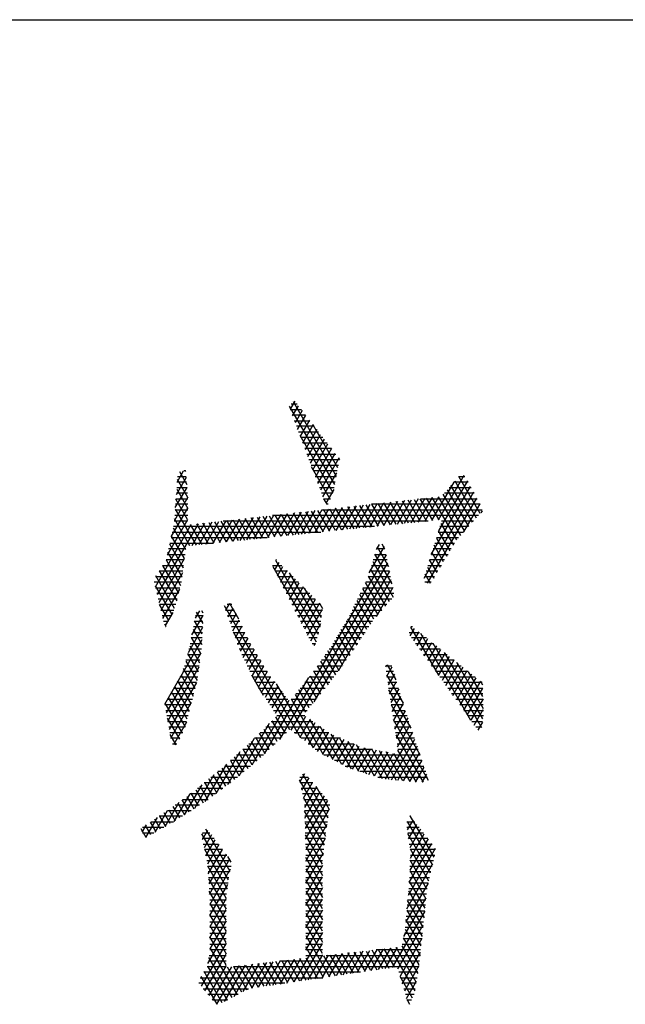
# Model space of a CAD drawing. Header units: millimetres. Extents: x 773 to 1664, y 340 to 970.
# Tile 54 of 60: x 1550 to 1558, y 957 to 970. Entities that reach past the tile are written whole.
import ezdxf

# ---------------------------------------------------------------- set-up
doc = ezdxf.new("R2010")
doc.units = ezdxf.units.MM
doc.header["$LTSCALE"] = 46.2
doc.layers.get('0').update_dxf_attribs({"linetype": 'CONTINUOUS'})
doc.layers.add('1', color=7, linetype='CONTINUOUS')

msp = doc.modelspace()

# ---------------------------------------------------------------- linework, layer by layer
at = {"linetype": 'Continuous'}
msp.add_line((772.801, 970.328), (1663.801, 970.328), dxfattribs=at)
at = {"layer": '1', "linetype": 'Continuous'}
for p, q in [((1554.252, 963.968), (1553.633, 965.041)), ((1553.706, 965.11), (1553.641, 964.998)), ((1553.737, 965.069), (1553.657, 965.069)), ((1553.676, 964.906), (1553.756, 965.045)), ((1553.685, 965.102), (1554.274, 964.083)), ((1553.643, 964.993), (1553.796, 964.993)), ((1553.855, 964.917), (1553.672, 964.917)), ((1553.807, 964.98), (1553.711, 964.813)), ((1553.745, 964.721), (1553.857, 964.915)), ((1553.7, 964.841), (1553.914, 964.841)), ((1553.973, 964.765), (1553.729, 964.765)), ((1553.907, 964.849), (1553.78, 964.629)), ((1553.815, 964.536), (1553.958, 964.784)), ((1554.296, 964.197), (1553.955, 964.788)), ((1553.757, 964.688), (1554.032, 964.688)), ((1553.774, 964.644), (1554.228, 963.857)), ((1554.091, 964.612), (1553.786, 964.612)), ((1554.008, 964.719), (1553.849, 964.444)), ((1553.884, 964.352), (1554.058, 964.654)), ((1553.815, 964.536), (1554.15, 964.536)), ((1554.209, 964.46), (1553.843, 964.46)), ((1554.109, 964.589), (1553.918, 964.259)), ((1553.953, 964.167), (1554.159, 964.524)), ((1553.872, 964.384), (1554.268, 964.384)), ((1554.21, 964.459), (1553.988, 964.074)), ((1554.022, 963.982), (1554.26, 964.393)), ((1554.31, 964.328), (1554.057, 963.89)), ((1554.303, 964.338), (1554.318, 964.312)), ((1554.317, 964.307), (1553.9, 964.307)), ((1553.929, 964.231), (1554.302, 964.231)), ((1554.191, 963.769), (1553.937, 964.209)), ((1552.221, 964.062), (1552.085, 963.827)), ((1552.098, 964.002), (1552.186, 964.154)), ((1552.104, 964.079), (1552.219, 964.079)), ((1552.127, 964.144), (1552.229, 963.967)), ((1552.213, 964.155), (1552.188, 964.155)), ((1552.214, 964.145), (1552.207, 964.158)), ((1554.288, 964.155), (1553.957, 964.155)), ((1553.986, 964.079), (1554.273, 964.079)), ((1554.092, 963.797), (1554.283, 964.128)), ((1555.671, 963.483), (1556.025, 964.097)), ((1555.948, 964.079), (1556.034, 964.079)), ((1556.243, 963.569), (1555.948, 964.079)), ((1552.072, 963.652), (1552.232, 963.929)), ((1552.092, 963.926), (1552.232, 963.926)), ((1552.226, 964.002), (1552.098, 964.002)), ((1552.244, 963.789), (1552.101, 964.037)), ((1554.259, 964.002), (1554.015, 964.002)), ((1554.043, 963.926), (1554.244, 963.926)), ((1555.573, 963.009), (1556.11, 963.939)), ((1555.882, 964.002), (1555.577, 963.474)), ((1556.067, 964.018), (1555.673, 963.336)), ((1555.817, 963.926), (1556.117, 963.926)), ((1556.135, 963.452), (1555.843, 963.956)), ((1556.076, 964.002), (1555.883, 964.002)), ((1555.896, 964.018), (1556.188, 963.511)), ((1552.243, 963.796), (1552.059, 963.476)), ((1552.239, 963.85), (1552.087, 963.85)), ((1552.091, 963.902), (1552.243, 963.638)), ((1554.225, 963.85), (1554.072, 963.85)), ((1554.24, 963.901), (1554.131, 963.713)), ((1555.584, 963.791), (1555.39, 963.454)), ((1556.153, 963.861), (1555.472, 962.683)), ((1555.484, 963.464), (1555.678, 963.801)), ((1555.921, 963.211), (1555.587, 963.791)), ((1555.669, 963.8), (1555.974, 963.272)), ((1556.028, 963.332), (1555.738, 963.834)), ((1556.158, 963.85), (1555.752, 963.85)), ((1555.791, 963.895), (1556.081, 963.392)), ((1552.244, 963.698), (1552.075, 963.698)), ((1552.24, 963.49), (1552.08, 963.767)), ((1552.081, 963.774), (1552.245, 963.774)), ((1554.1, 963.774), (1554.193, 963.774)), ((1554.1, 963.774), (1554.145, 963.697)), ((1554.161, 963.698), (1554.144, 963.698)), ((1554.173, 963.328), (1554.361, 963.653)), ((1554.455, 963.664), (1554.267, 963.338)), ((1554.347, 963.651), (1554.513, 963.363)), ((1554.36, 963.347), (1554.549, 963.674)), ((1554.597, 963.372), (1554.43, 963.661)), ((1554.643, 963.685), (1554.454, 963.357)), ((1554.512, 963.67), (1554.679, 963.381)), ((1554.547, 963.367), (1554.737, 963.695)), ((1554.763, 963.389), (1554.595, 963.679)), ((1554.831, 963.706), (1554.641, 963.377)), ((1554.678, 963.689), (1554.846, 963.398)), ((1554.735, 963.386), (1554.925, 963.717)), ((1556.241, 963.698), (1554.757, 963.698)), ((1554.929, 963.407), (1554.76, 963.698)), ((1555.019, 963.727), (1554.828, 963.396)), ((1554.843, 963.707), (1555.012, 963.415)), ((1554.922, 963.406), (1555.114, 963.738)), ((1555.095, 963.424), (1554.926, 963.717)), ((1555.008, 963.726), (1555.178, 963.432)), ((1555.208, 963.748), (1555.015, 963.416)), ((1555.261, 963.441), (1555.091, 963.735)), ((1555.109, 963.425), (1555.302, 963.759)), ((1555.173, 963.744), (1555.344, 963.45)), ((1555.396, 963.77), (1555.203, 963.435)), ((1555.427, 963.458), (1555.256, 963.754)), ((1555.296, 963.445), (1555.49, 963.78)), ((1555.339, 963.763), (1555.51, 963.467)), ((1555.593, 963.475), (1555.421, 963.772)), ((1555.434, 963.774), (1556.2, 963.774)), ((1555.504, 963.782), (1555.676, 963.484)), ((1555.523, 962.617), (1556.195, 963.782)), ((1556.238, 963.704), (1556.016, 963.319)), ((1552.016, 963.251), (1552.243, 963.644)), ((1552.241, 963.545), (1552.064, 963.545)), ((1552.069, 963.621), (1552.243, 963.621)), ((1552.07, 963.632), (1552.355, 963.139)), ((1553.05, 963.212), (1553.231, 963.526)), ((1553.325, 963.536), (1553.143, 963.221)), ((1553.19, 963.521), (1553.351, 963.243)), ((1553.237, 963.231), (1553.419, 963.547)), ((1553.434, 963.251), (1553.273, 963.531)), ((1553.514, 963.558), (1553.331, 963.241)), ((1553.356, 963.54), (1553.517, 963.26)), ((1556.219, 963.545), (1553.403, 963.545)), ((1553.424, 963.25), (1553.608, 963.568)), ((1553.6, 963.269), (1553.438, 963.549)), ((1553.702, 963.579), (1553.518, 963.26)), ((1553.521, 963.558), (1553.683, 963.277)), ((1553.766, 963.286), (1553.603, 963.568)), ((1553.611, 963.27), (1553.796, 963.589)), ((1553.686, 963.577), (1553.849, 963.295)), ((1553.89, 963.6), (1553.705, 963.28)), ((1553.932, 963.303), (1553.769, 963.586)), ((1553.799, 963.289), (1553.984, 963.611)), ((1553.851, 963.596), (1554.015, 963.312)), ((1554.078, 963.621), (1553.892, 963.299)), ((1554.098, 963.32), (1553.934, 963.605)), ((1553.986, 963.309), (1554.172, 963.632)), ((1554.017, 963.614), (1554.181, 963.329)), ((1554.266, 963.642), (1554.079, 963.318)), ((1554.08, 963.621), (1556.268, 963.621)), ((1554.264, 963.338), (1554.099, 963.624)), ((1554.182, 963.633), (1554.347, 963.346)), ((1554.43, 963.355), (1554.265, 963.642)), ((1556.255, 963.581), (1556.272, 963.61)), ((1551.799, 962.57), (1552.29, 963.42)), ((1552.384, 963.43), (1551.824, 962.461)), ((1552.24, 963.486), (1551.96, 963.001)), ((1554.796, 963.393), (1552.048, 963.393)), ((1552.058, 963.469), (1552.24, 963.469)), ((1552.272, 963.131), (1552.06, 963.497)), ((1552.438, 963.148), (1552.281, 963.419)), ((1552.301, 963.134), (1552.478, 963.441)), ((1552.364, 963.428), (1552.521, 963.157)), ((1552.572, 963.452), (1552.394, 963.144)), ((1552.604, 963.165), (1552.447, 963.438)), ((1552.488, 963.153), (1552.666, 963.462)), ((1552.529, 963.447), (1552.687, 963.174)), ((1552.761, 963.473), (1552.582, 963.163)), ((1552.77, 963.183), (1552.612, 963.456)), ((1552.675, 963.173), (1552.855, 963.483)), ((1552.695, 963.465), (1552.853, 963.191)), ((1552.726, 963.469), (1555.531, 963.469)), ((1552.949, 963.494), (1552.769, 963.182)), ((1552.936, 963.2), (1552.777, 963.475)), ((1552.86, 963.484), (1553.019, 963.208)), ((1552.862, 963.192), (1553.043, 963.505)), ((1553.102, 963.217), (1552.942, 963.493)), ((1553.137, 963.515), (1552.956, 963.202)), ((1553.025, 963.503), (1553.185, 963.226)), ((1553.268, 963.234), (1553.108, 963.512)), ((1556.082, 963.393), (1555.691, 963.393)), ((1555.704, 963.435), (1555.877, 963.136)), ((1555.714, 963.469), (1556.15, 963.469)), ((1552.197, 962.955), (1552.019, 963.263)), ((1552.031, 963.317), (1554.062, 963.317)), ((1552.044, 963.373), (1552.213, 963.079)), ((1555.667, 963.317), (1556.014, 963.317)), ((1555.832, 963.062), (1555.673, 963.336)), ((1551.994, 963.154), (1552.181, 962.83)), ((1551.997, 963.164), (1552.593, 963.164)), ((1553.327, 963.24), (1552.014, 963.24)), ((1554.725, 962.76), (1554.932, 963.119)), ((1554.86, 963.146), (1554.82, 963.077)), ((1554.832, 963.117), (1554.988, 962.846)), ((1554.94, 963.083), (1554.9, 963.151)), ((1555.742, 962.912), (1555.612, 963.137)), ((1555.621, 963.164), (1555.893, 963.164)), ((1555.643, 963.236), (1555.787, 962.987)), ((1555.945, 963.24), (1555.644, 963.24)), ((1551.962, 963.012), (1552.205, 963.012)), ((1552.165, 962.705), (1551.97, 963.044)), ((1552.214, 963.088), (1551.98, 963.088)), ((1554.955, 963.006), (1553.496, 960.479)), ((1554.8, 963.012), (1554.954, 963.012)), ((1555.037, 962.609), (1554.802, 963.016)), ((1554.938, 963.088), (1554.823, 963.088)), ((1555.574, 963.012), (1555.802, 963.012)), ((1555.582, 963.037), (1555.697, 962.837)), ((1555.847, 963.088), (1555.597, 963.088)), ((1551.85, 962.353), (1552.197, 962.955)), ((1551.899, 962.859), (1552.185, 962.859)), ((1552.118, 962.482), (1551.9, 962.86)), ((1552.195, 962.935), (1551.945, 962.935)), ((1551.945, 962.935), (1552.145, 962.588)), ((1553.402, 962.859), (1553.531, 962.859)), ((1553.404, 962.846), (1553.998, 961.817)), ((1553.488, 962.903), (1553.428, 962.799)), ((1554.029, 961.917), (1553.445, 962.928)), ((1553.455, 962.935), (1553.449, 962.935)), ((1553.469, 962.718), (1553.543, 962.847)), ((1553.658, 960.606), (1554.978, 962.894)), ((1554.755, 962.859), (1554.986, 962.859)), ((1554.772, 962.916), (1555.054, 962.428)), ((1554.97, 962.935), (1554.778, 962.935)), ((1555.527, 962.859), (1555.711, 962.859)), ((1555.756, 962.935), (1555.55, 962.935)), ((1555.652, 962.762), (1555.551, 962.938)), ((1552.063, 962.273), (1551.807, 962.717)), ((1552.175, 962.783), (1551.85, 962.783)), ((1551.853, 962.789), (1552.092, 962.376)), ((1552.172, 962.758), (1551.875, 962.244)), ((1553.607, 962.783), (1553.436, 962.783)), ((1553.599, 962.791), (1553.51, 962.637)), ((1553.551, 962.556), (1553.655, 962.735)), ((1553.63, 962.759), (1554.053, 962.027)), ((1555.002, 962.782), (1553.969, 960.994)), ((1554.712, 962.715), (1554.948, 962.305)), ((1555.001, 962.783), (1554.732, 962.783)), ((1555.002, 962.366), (1554.742, 962.816)), ((1555.563, 962.613), (1555.49, 962.739)), ((1555.665, 962.783), (1555.503, 962.783)), ((1555.52, 962.839), (1555.608, 962.688)), ((1552.155, 962.631), (1551.785, 962.631)), ((1551.796, 962.583), (1552.023, 962.19)), ((1551.8, 962.707), (1552.165, 962.707)), ((1553.475, 962.707), (1553.682, 962.707)), ((1553.758, 962.631), (1553.513, 962.631)), ((1553.71, 962.679), (1553.592, 962.475)), ((1553.633, 962.393), (1553.766, 962.623)), ((1554.302, 961.417), (1555.025, 962.669)), ((1554.895, 962.245), (1554.674, 962.628)), ((1555.033, 962.631), (1554.676, 962.631)), ((1554.709, 962.707), (1555.017, 962.707)), ((1555.48, 962.707), (1555.619, 962.707)), ((1555.573, 962.631), (1555.487, 962.631)), ((1551.803, 962.554), (1552.136, 962.554)), ((1552.117, 962.478), (1551.82, 962.478)), ((1551.9, 962.136), (1552.132, 962.536)), ((1553.552, 962.554), (1553.834, 962.554)), ((1553.91, 962.478), (1553.59, 962.478)), ((1553.822, 962.567), (1553.674, 962.312)), ((1553.716, 962.231), (1553.877, 962.511)), ((1553.933, 962.455), (1553.757, 962.15)), ((1554.07, 962.15), (1553.84, 962.549)), ((1554.788, 962.125), (1554.594, 962.462)), ((1555.063, 962.478), (1554.601, 962.478)), ((1554.634, 962.545), (1554.842, 962.185)), ((1554.639, 962.554), (1555.048, 962.554)), ((1555.048, 962.557), (1554.818, 962.158)), ((1551.838, 962.402), (1552.098, 962.402)), ((1551.983, 962.107), (1551.856, 962.327)), ((1552.079, 962.326), (1551.856, 962.326)), ((1553.791, 960.499), (1552.746, 962.309)), ((1552.812, 962.342), (1552.76, 962.252)), ((1552.845, 962.326), (1552.78, 962.326)), ((1552.814, 962.343), (1552.937, 962.13)), ((1553.629, 962.402), (1553.986, 962.402)), ((1554.061, 962.326), (1553.667, 962.326)), ((1553.798, 962.068), (1553.989, 962.399)), ((1554.044, 962.343), (1553.839, 961.987)), ((1554.05, 962.337), (1554.087, 962.273)), ((1554.966, 962.326), (1554.527, 962.326)), ((1554.553, 962.38), (1554.74, 962.056)), ((1554.564, 962.402), (1555.033, 962.402)), ((1551.874, 962.25), (1552.051, 962.25)), ((1552.014, 962.173), (1551.892, 962.173)), ((1552.036, 962.218), (1551.931, 962.037)), ((1552.299, 961.912), (1552.451, 962.175)), ((1552.401, 962.241), (1552.343, 962.141)), ((1552.451, 962.173), (1552.35, 962.173)), ((1552.358, 962.219), (1552.447, 962.065)), ((1552.453, 962.208), (1552.434, 962.241)), ((1552.76, 962.25), (1552.881, 962.25)), ((1552.917, 962.173), (1552.787, 962.173)), ((1552.793, 962.157), (1552.865, 962.282)), ((1552.905, 962.199), (1552.826, 962.062)), ((1553.706, 962.25), (1554.084, 962.25)), ((1554.073, 962.173), (1553.745, 962.173)), ((1553.88, 961.906), (1554.086, 962.262)), ((1554.831, 962.173), (1554.453, 962.173)), ((1554.473, 962.214), (1554.647, 961.913)), ((1554.49, 962.25), (1554.899, 962.25)), ((1554.693, 961.985), (1554.513, 962.297)), ((1551.909, 962.097), (1551.978, 962.097)), ((1551.922, 962.06), (1551.942, 962.024)), ((1552.335, 962.097), (1552.448, 962.097)), ((1552.441, 961.923), (1552.336, 962.104)), ((1552.814, 962.097), (1552.953, 962.097)), ((1552.859, 961.967), (1552.945, 962.115)), ((1553.783, 962.097), (1554.063, 962.097)), ((1554.058, 962.061), (1553.921, 961.825)), ((1554.387, 962.058), (1554.553, 961.77)), ((1554.411, 962.097), (1554.767, 962.097)), ((1554.6, 961.842), (1554.432, 962.132)), ((1551.941, 962.021), (1551.937, 962.021)), ((1552.445, 962.011), (1552.246, 961.667)), ((1552.306, 961.945), (1552.442, 961.945)), ((1552.314, 961.99), (1552.435, 961.781)), ((1552.445, 962.021), (1552.32, 962.021)), ((1552.989, 962.021), (1552.84, 962.021)), ((1552.864, 961.953), (1553.636, 960.615)), ((1552.867, 961.945), (1553.025, 961.945)), ((1552.984, 962.031), (1552.892, 961.872)), ((1552.925, 961.777), (1553.024, 961.948)), ((1554.052, 962.021), (1553.822, 962.021)), ((1553.86, 961.945), (1554.037, 961.945)), ((1554.297, 961.909), (1554.458, 961.63)), ((1554.319, 961.945), (1554.667, 961.945)), ((1554.507, 961.698), (1554.342, 961.983)), ((1554.717, 962.021), (1554.365, 962.021)), ((1555.27, 961.945), (1555.41, 961.945)), ((1555.283, 961.897), (1555.342, 961.999)), ((1555.291, 962.017), (1555.671, 961.358)), ((1555.315, 962.021), (1555.292, 962.021)), ((1555.402, 961.951), (1555.332, 961.83)), ((1555.381, 961.762), (1555.462, 961.903)), ((1556.116, 960.74), (1555.429, 961.93)), ((1551.927, 960.961), (1552.438, 961.847)), ((1552.276, 961.792), (1552.436, 961.792)), ((1552.439, 961.869), (1552.291, 961.869)), ((1552.42, 961.654), (1552.292, 961.876)), ((1553.061, 961.869), (1552.893, 961.869)), ((1552.92, 961.792), (1553.101, 961.792)), ((1553.064, 961.864), (1552.961, 961.686)), ((1553.001, 961.603), (1553.106, 961.784)), ((1554.014, 961.869), (1553.899, 961.869)), ((1553.946, 961.792), (1553.991, 961.792)), ((1553.973, 961.763), (1553.991, 961.793)), ((1554.227, 961.792), (1554.568, 961.792)), ((1554.409, 961.563), (1554.252, 961.834)), ((1554.618, 961.869), (1554.273, 961.869)), ((1555.506, 961.869), (1555.304, 961.869)), ((1555.359, 961.792), (1555.601, 961.792)), ((1555.523, 961.855), (1555.43, 961.694)), ((1555.478, 961.626), (1555.583, 961.807)), ((1555.593, 961.799), (1556.26, 960.643)), ((1552.422, 961.667), (1551.948, 960.846)), ((1552.239, 961.64), (1552.418, 961.64)), ((1552.388, 961.405), (1552.243, 961.656)), ((1552.428, 961.716), (1552.259, 961.716)), ((1552.27, 961.761), (1552.404, 961.53)), ((1553.146, 961.716), (1552.946, 961.716)), ((1552.983, 961.64), (1553.191, 961.64)), ((1553.15, 961.709), (1553.041, 961.52)), ((1553.081, 961.437), (1553.195, 961.634)), ((1554.124, 961.64), (1554.466, 961.64)), ((1554.31, 961.429), (1554.159, 961.69)), ((1554.518, 961.716), (1554.177, 961.716)), ((1554.207, 961.76), (1554.36, 961.496)), ((1555.696, 961.716), (1555.414, 961.716)), ((1555.468, 961.64), (1555.791, 961.64)), ((1555.643, 961.759), (1555.527, 961.558)), ((1555.576, 961.49), (1555.703, 961.71)), ((1555.763, 961.662), (1555.625, 961.423)), ((1556.28, 960.761), (1555.756, 961.668)), ((1552.215, 961.553), (1552.37, 961.285)), ((1552.408, 961.564), (1552.218, 961.564)), ((1553.237, 961.564), (1553.02, 961.564)), ((1553.24, 961.559), (1553.121, 961.354)), ((1554.212, 961.295), (1554.062, 961.553)), ((1554.409, 961.564), (1554.07, 961.564)), ((1554.111, 961.622), (1554.261, 961.362)), ((1555.092, 961.295), (1554.973, 961.5)), ((1555.887, 961.564), (1555.523, 961.564)), ((1555.674, 961.355), (1555.824, 961.614)), ((1555.884, 961.566), (1555.723, 961.287)), ((1555.771, 961.219), (1555.944, 961.518)), ((1555.92, 961.537), (1556.285, 960.905)), ((1551.969, 960.73), (1552.397, 961.471)), ((1552.389, 961.411), (1552.176, 961.411)), ((1552.343, 961.179), (1552.186, 961.449)), ((1552.197, 961.487), (1552.399, 961.487)), ((1553.057, 961.487), (1553.282, 961.487)), ((1553.327, 961.411), (1553.093, 961.411)), ((1553.161, 961.271), (1553.284, 961.484)), ((1553.329, 961.409), (1553.204, 961.192)), ((1554.297, 961.411), (1553.962, 961.411)), ((1554.11, 961.166), (1553.966, 961.416)), ((1554.014, 961.485), (1554.162, 961.229)), ((1554.016, 961.487), (1554.353, 961.487)), ((1554.963, 961.495), (1554.947, 961.468)), ((1554.947, 961.487), (1555.034, 961.487)), ((1555.057, 961.411), (1554.956, 961.411)), ((1554.963, 961.366), (1555.188, 960.976)), ((1554.965, 961.347), (1555.038, 961.473)), ((1555.068, 961.373), (1554.984, 961.227)), ((1555.578, 961.487), (1555.982, 961.487)), ((1556.077, 961.411), (1555.633, 961.411)), ((1556.004, 961.47), (1555.82, 961.151)), ((1555.869, 961.083), (1556.064, 961.422)), ((1556.125, 961.373), (1555.918, 961.015)), ((1556.28, 961.066), (1556.084, 961.406)), ((1552.364, 961.261), (1551.99, 960.615)), ((1552.363, 961.259), (1552.092, 961.259)), ((1552.289, 960.968), (1552.106, 961.283)), ((1552.136, 961.335), (1552.379, 961.335)), ((1552.15, 961.36), (1552.316, 961.073)), ((1553.28, 961.08), (1553.118, 961.359)), ((1553.13, 961.335), (1553.379, 961.335)), ((1553.437, 961.259), (1553.167, 961.259)), ((1553.251, 961.122), (1553.376, 961.338)), ((1553.294, 960.281), (1553.897, 961.326)), ((1553.426, 961.273), (1553.299, 961.052)), ((1553.451, 961.241), (1553.956, 960.367)), ((1554.185, 961.259), (1553.843, 961.259)), ((1554.007, 961.04), (1553.865, 961.286)), ((1553.904, 961.335), (1554.241, 961.335)), ((1553.916, 961.349), (1554.059, 961.103)), ((1554.967, 961.335), (1555.08, 961.335)), ((1555.102, 961.259), (1554.979, 961.259)), ((1555.002, 961.106), (1555.098, 961.273)), ((1555.688, 961.335), (1556.172, 961.335)), ((1556.268, 961.259), (1555.743, 961.259)), ((1555.967, 960.948), (1556.185, 961.325)), ((1556.245, 961.277), (1556.016, 960.88)), ((1556.247, 961.275), (1556.275, 961.226)), ((1552.324, 961.106), (1552.006, 961.106)), ((1552.235, 960.756), (1552.019, 961.129)), ((1552.049, 961.183), (1552.343, 961.183)), ((1552.063, 961.206), (1552.262, 960.862)), ((1553.21, 961.183), (1553.496, 961.183)), ((1553.554, 961.106), (1553.262, 961.106)), ((1553.346, 960.982), (1553.477, 961.207)), ((1553.527, 961.142), (1553.394, 960.911)), ((1553.71, 961.096), (1553.852, 960.851)), ((1554.062, 961.106), (1553.719, 961.106)), ((1553.904, 960.914), (1553.762, 961.159)), ((1553.781, 961.183), (1554.124, 961.183)), ((1553.813, 961.223), (1553.955, 960.977)), ((1554.99, 961.183), (1555.125, 961.183)), ((1555.298, 960.633), (1554.994, 961.16)), ((1555.148, 961.106), (1555.002, 961.106)), ((1555.129, 961.173), (1555.02, 960.985)), ((1555.798, 961.183), (1556.277, 961.183)), ((1556.279, 961.106), (1555.852, 961.106)), ((1556.064, 960.812), (1556.277, 961.18)), ((1552.17, 960.564), (1551.932, 960.975)), ((1551.963, 961.03), (1552.305, 961.03)), ((1551.976, 961.052), (1552.208, 960.651)), ((1552.012, 960.499), (1552.294, 960.988)), ((1553.627, 961.011), (1553.118, 960.13)), ((1553.313, 961.03), (1553.612, 961.03)), ((1553.441, 960.841), (1553.577, 961.076)), ((1553.657, 961.03), (1553.999, 961.03)), ((1554.099, 960.271), (1553.659, 961.033)), ((1555.013, 961.03), (1555.171, 961.03)), ((1555.038, 960.864), (1555.159, 961.072)), ((1555.189, 960.972), (1555.057, 960.743)), ((1555.907, 961.03), (1556.281, 961.03)), ((1556.281, 961.035), (1556.113, 960.744)), ((1552.285, 960.954), (1551.928, 960.954)), ((1551.942, 960.878), (1552.266, 960.878)), ((1553.937, 960.954), (1553.365, 960.954)), ((1553.416, 960.878), (1553.874, 960.878)), ((1555.194, 960.954), (1555.025, 960.954)), ((1555.025, 960.953), (1555.417, 960.275)), ((1555.036, 960.878), (1555.218, 960.878)), ((1555.075, 960.622), (1555.22, 960.873)), ((1556.283, 960.954), (1555.962, 960.954)), ((1556.017, 960.878), (1556.286, 960.878)), ((1556.162, 960.676), (1556.285, 960.89)), ((1552.246, 960.802), (1551.956, 960.802)), ((1551.961, 960.772), (1552.127, 960.485)), ((1551.97, 960.725), (1552.227, 960.725)), ((1552.224, 960.714), (1552.046, 960.406)), ((1552.944, 959.98), (1553.361, 960.702)), ((1553.384, 960.725), (1553.952, 960.725)), ((1553.392, 960.733), (1553.523, 960.505)), ((1553.58, 960.56), (1553.448, 960.789)), ((1553.843, 960.802), (1553.46, 960.802)), ((1553.854, 960.794), (1553.718, 960.558)), ((1553.778, 960.51), (1553.917, 960.75)), ((1553.98, 960.707), (1553.838, 960.461)), ((1553.906, 960.758), (1554.225, 960.204)), ((1555.243, 960.802), (1555.048, 960.802)), ((1555.535, 959.918), (1555.056, 960.747)), ((1555.059, 960.725), (1555.268, 960.725)), ((1555.251, 960.775), (1555.093, 960.501)), ((1556.287, 960.802), (1556.072, 960.802)), ((1556.127, 960.725), (1556.274, 960.725)), ((1556.272, 960.715), (1556.211, 960.608)), ((1552.207, 960.649), (1551.984, 960.649)), ((1551.998, 960.573), (1552.174, 960.573)), ((1553.355, 960.341), (1553.225, 960.565)), ((1553.232, 960.573), (1553.592, 960.573)), ((1553.281, 960.621), (1553.411, 960.396)), ((1554.062, 960.649), (1553.308, 960.649)), ((1553.467, 960.45), (1553.336, 960.677)), ((1553.699, 960.573), (1554.171, 960.573)), ((1553.898, 960.413), (1554.042, 960.663)), ((1554.105, 960.619), (1553.958, 960.365)), ((1554.018, 960.316), (1554.168, 960.575)), ((1554.352, 960.138), (1554.053, 960.655)), ((1555.315, 960.581), (1554.943, 959.938)), ((1555.292, 960.649), (1555.071, 960.649)), ((1555.082, 960.573), (1555.317, 960.573)), ((1555.111, 960.38), (1555.283, 960.678)), ((1556.261, 960.649), (1556.181, 960.649)), ((1552.085, 960.406), (1552.003, 960.548)), ((1552.133, 960.497), (1552.012, 960.497)), ((1552.035, 960.42), (1552.092, 960.42)), ((1553.151, 960.491), (1552.785, 959.857)), ((1553.078, 960.42), (1553.436, 960.42)), ((1553.24, 960.234), (1553.114, 960.453)), ((1553.514, 960.497), (1553.157, 960.497)), ((1553.169, 960.509), (1553.298, 960.286)), ((1554.331, 960.497), (1553.794, 960.497)), ((1553.889, 960.42), (1554.515, 960.42)), ((1554.234, 960.537), (1554.084, 960.279)), ((1554.152, 960.243), (1554.305, 960.508)), ((1554.2, 960.552), (1554.476, 960.076)), ((1554.376, 960.478), (1554.219, 960.208)), ((1554.287, 960.172), (1554.447, 960.449)), ((1554.582, 960.043), (1554.317, 960.502)), ((1554.518, 960.419), (1554.354, 960.136)), ((1554.433, 960.454), (1554.689, 960.01)), ((1555.027, 959.929), (1555.347, 960.483)), ((1555.087, 960.541), (1555.461, 959.893)), ((1555.342, 960.497), (1555.094, 960.497)), ((1555.105, 960.42), (1555.367, 960.42)), ((1552.63, 959.741), (1552.96, 960.313)), ((1552.941, 960.295), (1553.064, 960.083)), ((1553.358, 960.344), (1552.994, 960.344)), ((1553.122, 960.133), (1552.998, 960.348)), ((1553.056, 960.401), (1553.181, 960.184)), ((1554.767, 960.344), (1553.983, 960.344)), ((1554.422, 960.101), (1554.589, 960.39)), ((1554.662, 960.364), (1554.492, 960.071)), ((1554.796, 959.978), (1554.549, 960.407)), ((1554.567, 960.048), (1554.741, 960.349)), ((1554.821, 960.334), (1554.642, 960.025)), ((1554.661, 960.365), (1554.903, 959.945)), ((1554.717, 960.002), (1554.9, 960.319)), ((1554.999, 959.932), (1554.76, 960.346)), ((1554.979, 960.304), (1554.792, 959.979)), ((1554.859, 960.327), (1555.092, 959.922)), ((1554.866, 959.956), (1555.058, 960.288)), ((1555.186, 959.912), (1554.958, 960.308)), ((1555.057, 960.289), (1555.279, 959.903)), ((1555.378, 960.386), (1555.11, 959.92)), ((1555.393, 960.344), (1555.117, 960.344)), ((1555.373, 959.893), (1555.118, 960.334)), ((1555.193, 959.912), (1555.411, 960.29)), ((1552.826, 960.19), (1552.946, 959.982)), ((1553.191, 960.192), (1552.828, 960.192)), ((1553.005, 960.032), (1552.883, 960.242)), ((1552.911, 960.268), (1553.28, 960.268)), ((1554.104, 960.268), (1555.419, 960.268)), ((1555.445, 960.192), (1554.249, 960.192)), ((1555.444, 960.195), (1555.276, 959.903)), ((1552.774, 960.142), (1552.478, 959.63)), ((1552.763, 959.841), (1552.65, 960.037)), ((1553.013, 960.039), (1552.652, 960.039)), ((1552.709, 960.087), (1552.825, 959.887)), ((1552.744, 960.116), (1553.102, 960.116)), ((1552.886, 959.933), (1552.768, 960.137)), ((1553.776, 959.897), (1553.845, 960.016)), ((1554.394, 960.116), (1555.471, 960.116)), ((1555.497, 960.039), (1554.594, 960.039)), ((1555.359, 959.894), (1555.477, 960.099)), ((1552.337, 959.538), (1552.603, 959.998)), ((1552.825, 959.887), (1552.468, 959.887)), ((1552.471, 959.889), (1552.579, 959.703)), ((1552.64, 959.749), (1552.531, 959.939)), ((1552.56, 959.963), (1552.924, 959.963)), ((1552.59, 959.988), (1552.702, 959.795)), ((1554.143, 959.28), (1553.77, 959.927)), ((1553.775, 959.963), (1553.889, 959.963)), ((1553.954, 959.887), (1553.778, 959.887)), ((1553.897, 959.954), (1553.8, 959.787)), ((1553.81, 960.008), (1554.159, 959.405)), ((1553.825, 959.676), (1553.949, 959.892)), ((1554.844, 959.963), (1555.523, 959.963)), ((1555.51, 960.004), (1555.446, 959.893)), ((1552.434, 959.859), (1552.195, 959.446)), ((1552.39, 959.573), (1552.29, 959.746)), ((1552.351, 959.792), (1552.454, 959.614)), ((1552.376, 959.811), (1552.723, 959.811)), ((1552.518, 959.657), (1552.412, 959.84)), ((1553.795, 959.811), (1554.019, 959.811)), ((1554.002, 959.831), (1553.839, 959.548)), ((1553.844, 959.404), (1554.054, 959.769)), ((1554.177, 959.525), (1553.999, 959.834)), ((1552.119, 959.619), (1551.927, 959.285)), ((1552.057, 959.358), (1552.274, 959.735)), ((1552.262, 959.489), (1552.167, 959.654)), ((1552.172, 959.658), (1552.52, 959.658)), ((1552.228, 959.7), (1552.326, 959.531)), ((1552.622, 959.735), (1552.274, 959.735)), ((1554.083, 959.735), (1553.812, 959.735)), ((1553.824, 959.681), (1554.127, 959.156)), ((1553.828, 959.658), (1554.148, 959.658)), ((1554.107, 959.707), (1553.848, 959.26)), ((1553.853, 959.116), (1554.159, 959.646)), ((1551.796, 959.211), (1551.967, 959.506)), ((1551.966, 959.506), (1552.288, 959.506)), ((1551.982, 959.517), (1552.07, 959.365)), ((1552.134, 959.406), (1552.044, 959.562)), ((1552.405, 959.582), (1552.071, 959.582)), ((1552.105, 959.608), (1552.198, 959.447)), ((1554.186, 959.582), (1553.838, 959.582)), ((1553.84, 959.506), (1554.173, 959.506)), ((1554.111, 959.031), (1553.84, 959.499)), ((1554.177, 959.525), (1553.856, 958.968)), ((1551.823, 959.41), (1551.665, 959.137)), ((1551.729, 959.347), (1551.804, 959.215)), ((1551.739, 959.354), (1552.049, 959.354)), ((1551.87, 959.253), (1551.792, 959.389)), ((1552.171, 959.43), (1551.852, 959.43)), ((1551.855, 959.432), (1551.937, 959.29)), ((1552.003, 959.328), (1551.919, 959.474)), ((1554.162, 959.43), (1553.843, 959.43)), ((1553.845, 959.354), (1554.152, 959.354)), ((1555.241, 959.354), (1555.348, 959.354)), ((1555.243, 959.357), (1555.588, 958.759)), ((1555.327, 959.382), (1555.245, 959.241)), ((1555.289, 959.43), (1555.28, 959.43)), ((1555.613, 958.867), (1555.286, 959.434)), ((1551.602, 959.261), (1551.671, 959.141)), ((1551.62, 959.211), (1551.679, 959.313)), ((1551.914, 959.277), (1551.625, 959.277)), ((1551.738, 959.178), (1551.665, 959.304)), ((1552.442, 959.11), (1552.516, 959.239)), ((1552.484, 959.257), (1552.819, 958.677)), ((1553.846, 959.337), (1554.095, 958.906)), ((1554.142, 959.277), (1553.848, 959.277)), ((1553.856, 958.816), (1554.148, 959.322)), ((1555.408, 959.277), (1555.24, 959.277)), ((1555.263, 959.119), (1555.377, 959.317)), ((1555.428, 959.252), (1555.281, 958.998)), ((1551.624, 959.201), (1551.779, 959.201)), ((1552.801, 958.557), (1552.436, 959.188)), ((1552.603, 959.125), (1552.439, 959.125)), ((1552.445, 959.201), (1552.545, 959.201)), ((1552.566, 959.173), (1552.465, 958.998)), ((1552.488, 958.885), (1552.616, 959.108)), ((1553.85, 959.201), (1554.132, 959.201)), ((1554.084, 958.772), (1553.851, 959.176)), ((1554.123, 959.125), (1553.853, 959.125)), ((1554.123, 959.126), (1553.856, 958.663)), ((1555.251, 959.201), (1555.467, 959.201)), ((1555.562, 958.651), (1555.253, 959.186)), ((1555.526, 959.125), (1555.262, 959.125)), ((1555.529, 959.122), (1555.279, 958.689)), ((1555.287, 958.855), (1555.478, 959.187)), ((1552.454, 959.049), (1552.661, 959.049)), ((1552.469, 958.979), (1552.782, 958.436)), ((1552.719, 958.972), (1552.47, 958.972)), ((1552.666, 959.042), (1552.511, 958.773)), ((1552.522, 958.64), (1552.716, 958.976)), ((1553.855, 959.049), (1554.113, 959.049)), ((1553.856, 959.015), (1554.084, 958.62)), ((1554.103, 958.972), (1553.856, 958.972)), ((1555.626, 958.987), (1555.256, 958.345)), ((1555.271, 958.524), (1555.579, 959.057)), ((1555.273, 959.049), (1555.585, 959.049)), ((1555.283, 958.982), (1555.536, 958.543)), ((1555.633, 958.972), (1555.284, 958.972)), ((1552.486, 958.896), (1552.777, 958.896)), ((1552.828, 958.82), (1552.502, 958.82)), ((1552.766, 958.91), (1552.531, 958.502)), ((1552.539, 958.364), (1552.817, 958.845)), ((1552.835, 958.802), (1552.791, 958.878)), ((1553.856, 958.511), (1554.098, 958.93)), ((1553.856, 958.896), (1554.093, 958.896)), ((1554.084, 958.468), (1553.856, 958.863)), ((1554.084, 958.82), (1553.856, 958.82)), ((1555.514, 958.429), (1555.285, 958.826)), ((1555.602, 958.82), (1555.285, 958.82)), ((1555.288, 958.896), (1555.622, 958.896)), ((1552.516, 958.744), (1552.834, 958.744)), ((1552.767, 958.31), (1552.516, 958.744)), ((1552.818, 958.668), (1552.521, 958.668)), ((1552.823, 958.704), (1552.545, 958.223)), ((1554.084, 958.754), (1553.856, 958.358)), ((1553.856, 958.744), (1554.084, 958.744)), ((1553.856, 958.71), (1554.084, 958.315)), ((1554.084, 958.668), (1553.856, 958.668)), ((1555.239, 958.164), (1555.591, 958.772)), ((1555.566, 958.668), (1555.278, 958.668)), ((1555.279, 958.685), (1555.501, 958.3)), ((1555.281, 958.744), (1555.584, 958.744)), ((1552.525, 958.591), (1552.806, 958.591)), ((1552.526, 958.574), (1552.767, 958.157)), ((1553.856, 958.206), (1554.084, 958.601)), ((1553.856, 958.591), (1554.084, 958.591)), ((1554.084, 958.163), (1553.856, 958.558)), ((1555.488, 958.171), (1555.272, 958.543)), ((1555.274, 958.591), (1555.548, 958.591)), ((1552.794, 958.515), (1552.53, 958.515)), ((1552.534, 958.439), (1552.782, 958.439)), ((1552.767, 958.005), (1552.536, 958.404)), ((1552.545, 958.07), (1552.791, 958.496)), ((1554.084, 958.515), (1553.856, 958.515)), ((1554.084, 958.449), (1553.856, 958.054)), ((1553.856, 958.439), (1554.084, 958.439)), ((1553.856, 958.406), (1554.084, 958.01)), ((1555.529, 958.513), (1555.223, 957.982)), ((1555.262, 958.409), (1555.474, 958.041)), ((1555.264, 958.439), (1555.515, 958.439)), ((1555.529, 958.515), (1555.271, 958.515)), ((1552.771, 958.363), (1552.539, 958.363)), ((1552.543, 958.287), (1552.767, 958.287)), ((1552.767, 958.302), (1552.545, 957.918)), ((1554.084, 958.363), (1553.856, 958.363)), ((1553.856, 957.901), (1554.084, 958.296)), ((1553.856, 958.287), (1554.084, 958.287)), ((1555.196, 957.783), (1555.502, 958.314)), ((1555.25, 958.287), (1555.5, 958.287)), ((1555.461, 957.912), (1555.25, 958.278)), ((1555.507, 958.363), (1555.258, 958.363)), ((1552.545, 958.237), (1552.767, 957.853)), ((1552.767, 958.21), (1552.545, 958.21)), ((1552.545, 957.765), (1552.767, 958.149)), ((1552.545, 958.134), (1552.767, 958.134)), ((1554.084, 957.858), (1553.856, 958.253)), ((1554.084, 958.21), (1553.856, 958.21)), ((1554.084, 958.144), (1553.856, 957.749)), ((1553.856, 958.134), (1554.084, 958.134)), ((1555.483, 958.129), (1555.039, 957.359)), ((1555.237, 958.134), (1555.484, 958.134)), ((1555.238, 958.146), (1555.447, 957.783)), ((1555.492, 958.21), (1555.244, 958.21)), ((1552.767, 957.7), (1552.545, 958.084)), ((1552.767, 958.058), (1552.545, 958.058)), ((1552.767, 957.997), (1552.545, 957.613)), ((1553.856, 958.101), (1554.084, 957.706)), ((1554.084, 958.058), (1553.856, 958.058)), ((1555.434, 957.654), (1555.226, 958.014)), ((1555.476, 958.058), (1555.23, 958.058)), ((1552.545, 957.982), (1552.767, 957.982)), ((1552.545, 957.932), (1552.767, 957.548)), ((1552.767, 957.905), (1552.545, 957.905)), ((1553.856, 957.596), (1554.084, 957.991)), ((1553.856, 957.982), (1554.084, 957.982)), ((1554.084, 957.553), (1553.856, 957.948)), ((1554.084, 957.905), (1553.856, 957.905)), ((1555.116, 957.34), (1555.464, 957.943)), ((1555.214, 957.883), (1555.421, 957.524)), ((1555.46, 957.905), (1555.216, 957.905)), ((1555.223, 957.982), (1555.468, 957.982)), ((1552.518, 957.414), (1552.767, 957.844)), ((1552.545, 957.829), (1552.767, 957.829)), ((1552.767, 957.395), (1552.545, 957.779)), ((1552.767, 957.753), (1552.545, 957.753)), ((1554.084, 957.839), (1553.693, 957.161)), ((1553.856, 957.829), (1554.084, 957.829)), ((1553.856, 957.796), (1554.181, 957.233)), ((1554.084, 957.753), (1553.856, 957.753)), ((1555.445, 957.757), (1555.146, 957.239)), ((1555.444, 957.753), (1555.189, 957.753)), ((1555.407, 957.395), (1555.192, 957.767)), ((1555.205, 957.829), (1555.452, 957.829)), ((1552.767, 957.692), (1552.426, 957.102)), ((1552.545, 957.677), (1552.767, 957.677)), ((1552.545, 957.627), (1552.917, 956.984)), ((1552.767, 957.601), (1552.545, 957.601)), ((1553.789, 957.176), (1554.084, 957.687)), ((1553.856, 957.677), (1554.084, 957.677)), ((1554.1, 957.221), (1553.856, 957.643)), ((1554.084, 957.601), (1553.856, 957.601)), ((1554.558, 957.289), (1554.733, 957.591)), ((1554.827, 957.602), (1554.654, 957.303)), ((1554.751, 957.317), (1554.921, 957.612)), ((1554.911, 957.34), (1554.764, 957.595)), ((1555.428, 957.601), (1554.819, 957.601)), ((1555.015, 957.623), (1554.847, 957.331)), ((1554.847, 957.604), (1554.992, 957.352)), ((1555.073, 957.364), (1554.929, 957.613)), ((1554.943, 957.345), (1555.109, 957.633)), ((1555.012, 957.622), (1555.349, 957.038)), ((1555.368, 957.157), (1555.095, 957.631)), ((1555.169, 957.655), (1555.388, 957.276)), ((1555.174, 957.677), (1555.436, 957.677)), ((1552.478, 957.039), (1552.767, 957.539)), ((1552.849, 956.948), (1552.532, 957.498)), ((1552.536, 957.524), (1552.767, 957.524)), ((1553.404, 957.119), (1553.601, 957.46)), ((1553.696, 957.471), (1553.5, 957.133)), ((1553.597, 957.147), (1553.79, 957.483)), ((1553.775, 957.174), (1553.609, 957.461)), ((1553.691, 957.471), (1553.856, 957.185)), ((1553.937, 957.197), (1553.774, 957.481)), ((1553.856, 957.524), (1554.084, 957.524)), ((1553.856, 957.491), (1554.018, 957.209)), ((1554.084, 957.534), (1553.885, 957.19)), ((1553.981, 957.204), (1554.168, 957.528)), ((1554.262, 957.538), (1554.078, 957.218)), ((1554.262, 957.245), (1554.103, 957.521)), ((1554.137, 957.524), (1555.421, 957.524)), ((1554.174, 957.232), (1554.357, 957.549)), ((1554.185, 957.53), (1554.343, 957.257)), ((1554.424, 957.269), (1554.268, 957.539)), ((1554.451, 957.559), (1554.27, 957.246)), ((1554.351, 957.548), (1554.505, 957.281)), ((1554.366, 957.26), (1554.545, 957.57)), ((1554.586, 957.293), (1554.433, 957.558)), ((1554.639, 957.581), (1554.462, 957.275)), ((1554.516, 957.567), (1554.667, 957.305)), ((1554.748, 957.317), (1554.599, 957.576)), ((1554.681, 957.585), (1554.83, 957.329)), ((1555.175, 957.138), (1555.426, 957.571)), ((1552.508, 957.372), (1552.767, 957.372)), ((1552.513, 957.379), (1552.782, 956.912)), ((1552.767, 957.448), (1552.524, 957.448)), ((1552.767, 957.387), (1552.529, 956.976)), ((1552.581, 956.912), (1552.845, 957.369)), ((1552.939, 957.381), (1552.637, 956.857)), ((1552.745, 956.892), (1553.034, 957.392)), ((1552.984, 957.02), (1552.786, 957.362)), ((1552.866, 957.372), (1555.403, 957.372)), ((1552.868, 957.372), (1553.051, 957.056)), ((1553.128, 957.403), (1552.873, 956.96)), ((1553.126, 957.078), (1552.951, 957.382)), ((1553, 957.029), (1553.223, 957.415)), ((1553.033, 957.392), (1553.207, 957.09)), ((1553.288, 957.102), (1553.115, 957.402)), ((1553.318, 957.426), (1553.116, 957.077)), ((1553.198, 957.412), (1553.37, 957.114)), ((1553.212, 957.091), (1553.412, 957.437)), ((1553.451, 957.126), (1553.28, 957.422)), ((1553.507, 957.449), (1553.308, 957.105)), ((1553.362, 957.431), (1553.532, 957.138)), ((1553.613, 957.15), (1553.445, 957.441)), ((1555.413, 957.448), (1553.503, 957.448)), ((1553.527, 957.451), (1553.694, 957.162)), ((1555.405, 957.384), (1555.205, 957.037)), ((1552.411, 957.22), (1554.088, 957.22)), ((1552.42, 957.234), (1552.638, 956.856)), ((1554.606, 957.296), (1552.46, 957.296)), ((1552.715, 956.876), (1552.466, 957.306)), ((1555.391, 957.296), (1555.129, 957.296)), ((1555.317, 956.942), (1555.147, 957.237)), ((1555.152, 957.22), (1555.378, 957.22)), ((1553.57, 957.143), (1552.393, 957.143)), ((1552.455, 957.067), (1553.072, 957.067)), ((1555.366, 957.143), (1555.174, 957.143)), ((1555.196, 957.067), (1555.354, 957.067)), ((1555.235, 956.936), (1555.371, 957.172)), ((1552.93, 956.991), (1552.517, 956.991)), ((1555.339, 956.991), (1555.219, 956.991)), ((1555.238, 956.926), (1555.277, 956.858)), ((1552.579, 956.915), (1552.788, 956.915)), ((1555.241, 956.915), (1555.304, 956.915))]:
    msp.add_line(p, q, dxfattribs=at)

doc.saveas('drawing.dxf')
